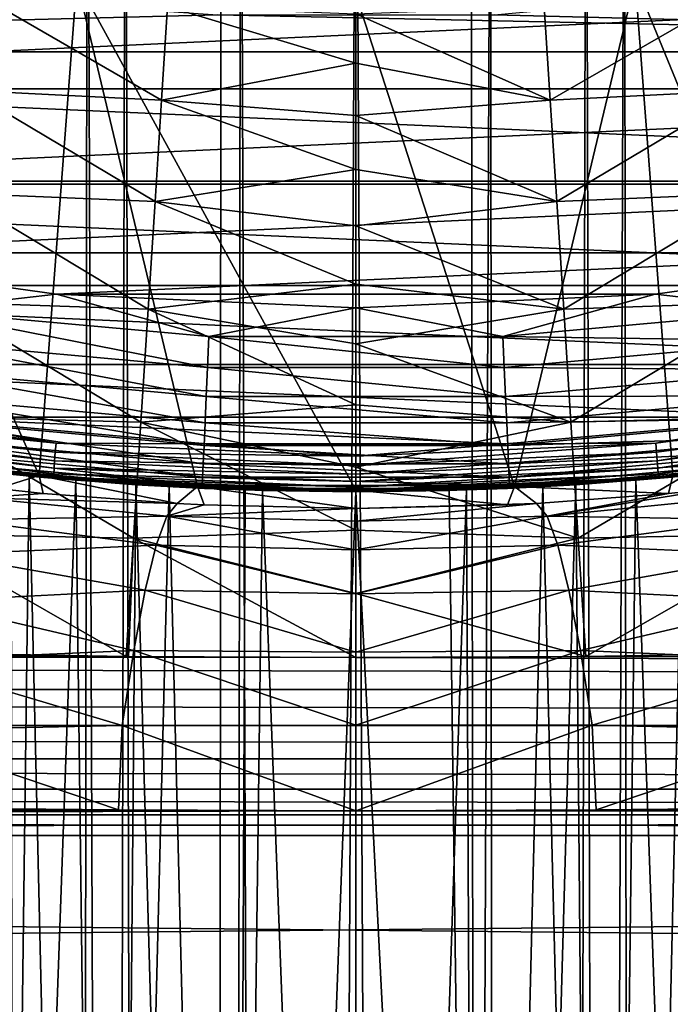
# Model space of a CAD drawing. Header units: metres. Extents: x -109 to 109, y -342 to 116.
# Tile 90 of 213: x -2.75 to 2.57, y -32.25 to -24.21. Entities that reach past the tile are written whole.
import ezdxf

# ---------------------------------------------------------------- set-up
doc = ezdxf.new("R2010")
doc.units = ezdxf.units.M
doc.layers.add('solid_505140_SW0001', color=7, linetype='CONTINUOUS')

msp = doc.modelspace()

# ---------------------------------------------------------------- linework, layer by layer
at = {"layer": 'solid_505140_SW0001'}
for points in [[(-2.536775, -283.121338, 8.154133), (-3.762222, -283.026398, 8.508507), (-3.269705, -20.743891, -61.941952)], [(-3.762222, -277.675781, 28.477322), (-2.536775, -277.580811, 28.831694), (-2.824777, -20.809149, -40.044968)], [(-2.536775, -283.121338, 8.154133), (-3.269705, -20.743891, -61.941952), (-2.193334, -20.885145, -62.190125)], [(-2.536775, -277.580811, 28.831694), (-1.88148, -20.915545, -39.802429), (-2.824777, -20.809149, -40.044968)], [(2.536775, -277.580811, 28.831694), (2.824602, -20.809172, -40.044914), (1.881356, -20.915556, -39.802402)], [(2.536775, -283.121338, 8.154133), (2.19336, -20.885143, -62.190121), (3.26973, -20.743887, -61.941944)], [(3.762222, -283.026398, 8.508507), (2.536775, -283.121338, 8.154133), (3.26973, -20.743887, -61.941944)], [(2.536775, -277.580811, 28.831694), (3.762222, -277.675781, 28.477322), (2.824602, -20.809172, -40.044914)], [(-1.277022, -283.178833, 7.939573), (-2.536775, -283.121338, 8.154133), (-2.193334, -20.885145, -62.190125)], [(-1.277022, -283.178833, 7.939573), (-2.193334, -20.885145, -62.190125), (-1.100587, -20.97114, -62.338627)], [(1.277022, -283.178833, 7.939573), (1.100602, -20.97114, -62.338623), (2.19336, -20.885143, -62.190121)], [(2.536775, -283.121338, 8.154133), (1.277022, -283.178833, 7.939573), (2.19336, -20.885143, -62.190121)], [(-2.536775, -277.580811, 28.831694), (-1.277022, -277.523315, 29.046253), (-1.88148, -20.915545, -39.802429)], [(-1.277022, -277.523315, 29.046253), (-0.940464, -20.978931, -39.659298), (-1.88148, -20.915545, -39.802429)], [(-1.277022, -283.178833, 7.939573), (-1.100587, -20.97114, -62.338627), (0, -21, -62.388039)], [(0, -283.19809, 7.86773), (0, -21, -62.388039), (1.100602, -20.97114, -62.338623)], [(1.277022, -283.178833, 7.939573), (0, -283.19809, 7.86773), (1.100602, -20.97114, -62.338623)], [(1.277022, -277.523315, 29.046253), (1.881356, -20.915556, -39.802402), (0.940412, -20.978933, -39.659294)], [(1.277022, -277.523315, 29.046253), (2.536775, -277.580811, 28.831694), (1.881356, -20.915556, -39.802402)], [(-1.277022, -277.523315, 29.046253), (0, -277.504089, 29.118097), (-0.940464, -20.978931, -39.659298)], [(0, -283.19809, 7.86773), (-1.277022, -283.178833, 7.939573), (0, -21, -62.388039)], [(0, -277.504089, 29.118097), (0, -21, -39.611961), (-0.940464, -20.978931, -39.659298)], [(1.277022, -277.523315, 29.046253), (0.940412, -20.978933, -39.659294), (0, -21, -39.611961)], [(1.277022, -277.523315, 29.046253), (0, -21, -39.611961), (0, -277.504089, 29.118097)], [(-12.975182, -24.473146, 35.722462), (-15.101875, -23.221163, 36.000019), (-1.129038, -24.173643, 35.788857)], [(-4.542011, -23.566299, 31), (-3.876137, -27.783115, 31), (-2.588223, -27.932512, 31)], [(-2.281147, -23.891312, 31), (-4.542011, -23.566299, 31), (-2.588223, -27.932512, 31)], [(4.542011, -23.566299, 31), (2.281147, -23.891312, 31), (3.876137, -27.783115, 31)], [(-11.813041, -23.786261, 84.926178), (-9.573729, -24.775126, 84.926178), (11.813048, -23.786257, 84.926178)], [(-9.573729, -24.775126, 84.926178), (9.573737, -24.775124, 84.926178), (11.813048, -23.786257, 84.926178)], [(-2.281147, -23.891312, 31), (-2.588223, -27.932512, 31), (-1.295625, -28.022268, 31)], [(-2.281147, -23.891312, 31), (-1.295625, -28.022268, 31), (0, -28.052198, 31)], [(0, -24, 31), (-2.281147, -23.891312, 31), (0, -28.052198, 31)], [(2.281147, -23.891312, 31), (0, -24, 31), (1.295625, -28.022268, 31)], [(2.281147, -23.891312, 31), (1.295625, -28.022268, 31), (2.588223, -27.932512, 31)], [(2.281147, -23.891312, 31), (2.588223, -27.932512, 31), (3.876137, -27.783115, 31)], [(-1.588038, -24.867908, -22.456211), (-3.166209, -24.789173, -22.408735), (-3.067288, -24.01469, -23.002691)], [(-1.588038, -24.867908, -22.456211), (-3.067288, -24.01469, -23.002691), (-1.538801, -24.10429, -23.050182)], [(0, -24, 31), (0, -28.052198, 31), (1.295625, -28.022268, 31)], [(12.975112, -24.473183, 35.72245), (1.129012, -24.173645, 35.788857), (3.377461, -23.96315, 35.835522)], [(1.588016, -24.86791, -22.456215), (1.53878, -24.104292, -23.050186), (3.067288, -24.01469, -23.002691)], [(1.588016, -24.86791, -22.456215), (3.067288, -24.01469, -23.002691), (3.166209, -24.789173, -22.408735)], [(-1.588038, -24.867908, -22.456211), (-1.538801, -24.10429, -23.050182), (0.000001, -24.568075, -22.709244)], [(-1.538801, -24.10429, -23.050182), (0.000001, -24.163322, -23.040169), (0.000001, -24.568075, -22.709244)], [(1.588016, -24.86791, -22.456215), (0.000001, -24.163322, -23.040169), (1.53878, -24.104292, -23.050186)], [(12.975112, -24.473183, 35.72245), (-12.975182, -24.473146, 35.722462), (-1.129038, -24.173643, 35.788857)], [(12.975112, -24.473183, 35.72245), (-1.129038, -24.173643, 35.788857), (1.129012, -24.173645, 35.788857)], [(1.588016, -24.86791, -22.456215), (0.000001, -24.568075, -22.709244), (0.000001, -24.163322, -23.040169)], [(10.750215, -25.528852, 35.488415), (-10.750289, -25.52882, 35.488422), (-12.975182, -24.473146, 35.722462)], [(12.975112, -24.473183, 35.72245), (10.750215, -25.528852, 35.488415), (-12.975182, -24.473146, 35.722462)], [(-1.588038, -24.867908, -22.456211), (0.000001, -24.568075, -22.709244), (0.000001, -24.992859, -22.404459)], [(1.588016, -24.86791, -22.456215), (0.000001, -24.992859, -22.404459), (0.000001, -24.568075, -22.709244)], [(-9.573729, -24.775126, 84.926178), (-7.252814, -25.553089, 84.926178), (9.573737, -24.775124, 84.926178)], [(-7.252814, -25.553089, 84.926178), (7.252822, -25.553087, 84.926178), (9.573737, -24.775124, 84.926178)], [(-1.641231, -25.695398, -21.955437), (-3.273318, -25.62776, -21.911051), (-3.166209, -24.789173, -22.408735)], [(-1.641231, -25.695398, -21.955437), (-3.166209, -24.789173, -22.408735), (-1.588038, -24.867908, -22.456211)], [(1.641208, -25.6954, -21.955441), (1.588016, -24.86791, -22.456215), (3.166209, -24.789173, -22.408735)], [(1.641208, -25.6954, -21.955441), (3.166209, -24.789173, -22.408735), (3.273318, -25.62776, -21.911051)], [(-1.641231, -25.695398, -21.955437), (-1.588038, -24.867908, -22.456211), (0.000001, -25.435989, -22.127022)], [(-1.588038, -24.867908, -22.456211), (0.000001, -24.992859, -22.404459), (0.000001, -25.435989, -22.127022)], [(1.641208, -25.6954, -21.955441), (0.000001, -24.992859, -22.404459), (1.588016, -24.86791, -22.456215)], [(1.641208, -25.6954, -21.955441), (0.000001, -25.435989, -22.127022), (0.000001, -24.992859, -22.404459)], [(-1.641231, -25.695398, -21.955437), (0.000001, -25.435989, -22.127022), (0.000001, -25.895706, -21.878035)], [(1.641208, -25.6954, -21.955441), (0.000001, -25.895706, -21.878035), (0.000001, -25.435989, -22.127022)], [(8.444818, -26.381325, 35.299427), (-8.444896, -26.381302, 35.299431), (-10.750289, -25.52882, 35.488422)], [(10.750215, -25.528852, 35.488415), (8.444818, -26.381325, 35.299427), (-10.750289, -25.52882, 35.488422)], [(-7.252814, -25.553089, 84.926178), (-4.869692, -26.113649, 84.926178), (7.252822, -25.553087, 84.926178)], [(-4.869692, -26.113649, 84.926178), (4.8697, -26.113647, 84.926178), (7.252822, -25.553087, 84.926178)], [(-1.697654, -26.575489, -21.554684), (-3.387118, -26.518738, -21.51659), (-3.273318, -25.62776, -21.911051)], [(-1.697654, -26.575489, -21.554684), (-3.273318, -25.62776, -21.911051), (-1.641231, -25.695398, -21.955437)], [(1.697631, -26.575489, -21.554686), (1.641208, -25.6954, -21.955441), (3.273318, -25.62776, -21.911051)], [(1.697631, -26.575489, -21.554686), (3.273318, -25.62776, -21.911051), (3.387118, -26.518738, -21.51659)], [(-1.697654, -26.575489, -21.554684), (-1.641231, -25.695398, -21.955437), (0.000001, -26.37019, -21.658484)], [(-1.641231, -25.695398, -21.955437), (0.000001, -25.895706, -21.878035), (0.000001, -26.37019, -21.658484)], [(1.697631, -26.575489, -21.554686), (0.000001, -25.895706, -21.878035), (1.641208, -25.6954, -21.955441)], [(1.697631, -26.575489, -21.554686), (0.000001, -26.37019, -21.658484), (0.000001, -25.895706, -21.878035)], [(-4.869692, -26.113649, 84.926178), (-2.445441, -26.451855, 84.926178), (4.8697, -26.113647, 84.926178)], [(-3.592146, -26.583216, 84.903389), (-2.445441, -26.451855, 84.926178), (-4.869692, -26.113649, 84.926178)], [(-2.445441, -26.451855, 84.926178), (2.44545, -26.451855, 84.926178), (4.8697, -26.113647, 84.926178)], [(3.592146, -26.583216, 84.903389), (4.8697, -26.113647, 84.926178), (2.44545, -26.451855, 84.926178)], [(6.077077, -27.02516, 35.156693), (-6.077155, -27.025143, 35.156696), (-8.444896, -26.381302, 35.299431)], [(8.444818, -26.381325, 35.299427), (6.077077, -27.02516, 35.156693), (-8.444896, -26.381302, 35.299431)], [(-1.697654, -26.575489, -21.554684), (0.000001, -26.37019, -21.658484), (0.000001, -26.857552, -21.46924)], [(1.697631, -26.575489, -21.554686), (0.000001, -26.857552, -21.46924), (0.000001, -26.37019, -21.658484)], [(-3.592146, -26.583216, 84.903389), (-1.200604, -26.798458, 84.903389), (-2.445441, -26.451855, 84.926178)], [(-1.756541, -27.496189, -21.259407), (-3.50602, -27.449657, -21.230862), (-3.387118, -26.518738, -21.51659)], [(-1.756541, -27.496189, -21.259407), (-3.387118, -26.518738, -21.51659), (-1.697654, -26.575489, -21.554684)], [(-2.445441, -26.451855, 84.926178), (0.000004, -26.56492, 84.926178), (2.44545, -26.451855, 84.926178)], [(-1.200604, -26.798458, 84.903389), (0.000004, -26.56492, 84.926178), (-2.445441, -26.451855, 84.926178)], [(1.200604, -26.798458, 84.903389), (2.44545, -26.451855, 84.926178), (0.000004, -26.56492, 84.926178)], [(1.200604, -26.798458, 84.903389), (3.592146, -26.583216, 84.903389), (2.44545, -26.451855, 84.926178)], [(1.756516, -27.496189, -21.259411), (1.697631, -26.575489, -21.554686), (3.387118, -26.518738, -21.51659)], [(1.756516, -27.496189, -21.259411), (3.387118, -26.518738, -21.51659), (3.50602, -27.449657, -21.230862)], [(-3.62608, -26.833731, 84.835632), (-1.211946, -27.051008, 84.835632), (-3.592146, -26.583216, 84.903389)], [(-1.211946, -27.051008, 84.835632), (-1.200604, -26.798458, 84.903389), (-3.592146, -26.583216, 84.903389)], [(-1.756541, -27.496189, -21.259407), (-1.697654, -26.575489, -21.554684), (0.000001, -27.355862, -21.311058)], [(-1.697654, -26.575489, -21.554684), (0.000001, -26.857552, -21.46924), (0.000001, -27.355862, -21.311058)], [(-1.200604, -26.798458, 84.903389), (1.200604, -26.798458, 84.903389), (0.000004, -26.56492, 84.926178)], [(1.756516, -27.496189, -21.259411), (0.000001, -26.857552, -21.46924), (1.697631, -26.575489, -21.554686)], [(3.62608, -26.833731, 84.835632), (3.592146, -26.583216, 84.903389), (1.200604, -26.798458, 84.903389)], [(-3.657917, -27.068762, 84.72496), (-1.222587, -27.287947, 84.72496), (-3.62608, -26.833731, 84.835632)], [(-1.222587, -27.287947, 84.72496), (-1.211946, -27.051008, 84.835632), (-3.62608, -26.833731, 84.835632)], [(-1.211946, -27.051008, 84.835632), (1.211946, -27.051008, 84.835632), (-1.200604, -26.798458, 84.903389)], [(1.211946, -27.051008, 84.835632), (1.200604, -26.798458, 84.903389), (-1.200604, -26.798458, 84.903389)], [(1.211946, -27.051008, 84.835632), (3.62608, -26.833731, 84.835632), (1.200604, -26.798458, 84.903389)], [(3.657917, -27.068762, 84.72496), (3.62608, -26.833731, 84.835632), (1.211946, -27.051008, 84.835632)], [(1.756516, -27.496189, -21.259411), (0.000001, -27.355862, -21.311058), (0.000001, -26.857552, -21.46924)], [(3.66414, -27.456575, 35.06105), (-3.664219, -27.456564, 35.06105), (-6.077155, -27.025143, 35.156696)], [(6.077077, -27.02516, 35.156693), (3.66414, -27.456575, 35.06105), (-6.077155, -27.025143, 35.156696)], [(-3.686687, -27.281153, 84.574745), (-1.232203, -27.50206, 84.574745), (-3.657917, -27.068762, 84.72496)], [(-1.232203, -27.50206, 84.574745), (-1.222587, -27.287947, 84.72496), (-3.657917, -27.068762, 84.72496)], [(-1.222587, -27.287947, 84.72496), (1.222587, -27.287947, 84.72496), (-1.211946, -27.051008, 84.835632)], [(1.222587, -27.287947, 84.72496), (1.211946, -27.051008, 84.835632), (-1.211946, -27.051008, 84.835632)], [(1.222587, -27.287947, 84.72496), (3.657917, -27.068762, 84.72496), (1.211946, -27.051008, 84.835632)], [(3.686687, -27.281153, 84.574745), (3.657917, -27.068762, 84.72496), (1.222587, -27.287947, 84.72496)], [(-3.711515, -27.464436, 84.389557), (-1.240501, -27.686831, 84.389557), (-3.686687, -27.281153, 84.574745)], [(-1.240501, -27.686831, 84.389557), (-1.232203, -27.50206, 84.574745), (-3.686687, -27.281153, 84.574745)], [(-1.232203, -27.50206, 84.574745), (1.232203, -27.50206, 84.574745), (-1.222587, -27.287947, 84.72496)], [(1.232203, -27.50206, 84.574745), (1.222587, -27.287947, 84.72496), (-1.222587, -27.287947, 84.72496)], [(1.232203, -27.50206, 84.574745), (3.686687, -27.281153, 84.574745), (1.222587, -27.287947, 84.72496)], [(3.711515, -27.464436, 84.389557), (3.686687, -27.281153, 84.574745), (1.232203, -27.50206, 84.574745)], [(-4.879958, -27.343746, 35.095943), (-2.449981, -27.667511, 35.02417), (-4.892727, -27.418127, 35.108696)], [(-4.879958, -27.343746, 35.095943), (-3.664219, -27.456564, 35.06105), (-2.449981, -27.667511, 35.02417)], [(-1.756541, -27.496189, -21.259407), (0.000001, -27.355862, -21.311058), (0, -27.863142, -21.184561)], [(1.756516, -27.496189, -21.259411), (0, -27.863142, -21.184561), (0.000001, -27.355862, -21.311058)], [(2.450007, -27.667509, 35.02417), (3.66414, -27.456575, 35.06105), (4.879983, -27.343742, 35.095947)], [(2.450007, -27.667509, 35.02417), (4.879983, -27.343742, 35.095947), (2.456422, -27.742737, 35.036732)], [(4.879983, -27.343742, 35.095947), (4.892753, -27.418123, 35.108696), (2.456422, -27.742737, 35.036732)], [(-4.892727, -27.418127, 35.108696), (-2.456395, -27.742739, 35.036732), (-4.903782, -27.48704, 35.140114)], [(-2.449981, -27.667511, 35.02417), (-2.456395, -27.742739, 35.036732), (-4.892727, -27.418127, 35.108696)], [(-3.731643, -27.613029, 84.175049), (-1.247229, -27.836632, 84.175049), (-3.711515, -27.464436, 84.389557)], [(-1.247229, -27.836632, 84.175049), (-1.240501, -27.686831, 84.389557), (-3.711515, -27.464436, 84.389557)], [(1.224229, -27.672928, 35.013084), (-1.224311, -27.672924, 35.013088), (-3.664219, -27.456564, 35.06105)], [(-2.449981, -27.667511, 35.02417), (-3.664219, -27.456564, 35.06105), (-1.224311, -27.672924, 35.013088)], [(3.66414, -27.456575, 35.06105), (1.224229, -27.672928, 35.013084), (-3.664219, -27.456564, 35.06105)], [(-1.817088, -28.44496, -21.073633), (-3.628363, -28.407516, -21.057859), (-3.50602, -27.449657, -21.230862)], [(-1.817088, -28.44496, -21.073633), (-3.50602, -27.449657, -21.230862), (-1.756541, -27.496189, -21.259407)], [(2.450007, -27.667509, 35.02417), (1.224229, -27.672928, 35.013084), (3.66414, -27.456575, 35.06105)], [(1.240501, -27.686831, 84.389557), (3.711515, -27.464436, 84.389557), (1.232203, -27.50206, 84.574745)], [(3.731643, -27.613029, 84.175049), (3.711515, -27.464436, 84.389557), (1.240501, -27.686831, 84.389557)], [(1.817062, -28.44496, -21.073635), (1.756516, -27.496189, -21.259411), (3.50602, -27.449657, -21.230862)], [(1.817062, -28.44496, -21.073635), (3.50602, -27.449657, -21.230862), (3.628363, -28.407516, -21.057859)], [(2.456422, -27.742737, 35.036732), (4.892753, -27.418123, 35.108696), (2.461975, -27.812382, 35.067986)], [(4.892753, -27.418123, 35.108696), (4.903808, -27.487036, 35.140114), (2.461975, -27.812382, 35.067986)], [(-4.912403, -27.546, 35.188152), (-2.466279, -27.871914, 35.115898), (-4.918029, -27.591166, 35.249687)], [(-4.903782, -27.48704, 35.140114), (-2.461949, -27.812384, 35.067986), (-4.912403, -27.546, 35.188152)], [(-2.461949, -27.812384, 35.067986), (-2.466279, -27.871914, 35.115898), (-4.912403, -27.546, 35.188152)], [(-2.456395, -27.742739, 35.036732), (-2.461949, -27.812384, 35.067986), (-4.903782, -27.48704, 35.140114)], [(-1.817088, -28.44496, -21.073633), (-1.756541, -27.496189, -21.259407), (0, -28.377382, -21.090252)], [(-1.756541, -27.496189, -21.259407), (0, -27.863142, -21.184561), (0, -28.377382, -21.090252)], [(-1.240501, -27.686831, 84.389557), (1.240501, -27.686831, 84.389557), (-1.232203, -27.50206, 84.574745)], [(1.240501, -27.686831, 84.389557), (1.232203, -27.50206, 84.574745), (-1.232203, -27.50206, 84.574745)], [(1.817062, -28.44496, -21.073635), (0, -27.863142, -21.184561), (1.756516, -27.496189, -21.259411)], [(2.461975, -27.812382, 35.067986), (4.903808, -27.487036, 35.140114), (2.466306, -27.871912, 35.115898)], [(4.903808, -27.487036, 35.140114), (4.912429, -27.545994, 35.188152), (2.466306, -27.871912, 35.115898)], [(2.466306, -27.871912, 35.115898), (4.912429, -27.545994, 35.188152), (2.469132, -27.917452, 35.177349)], [(4.912429, -27.545994, 35.188152), (4.918055, -27.59116, 35.249687), (2.469132, -27.917452, 35.177349)], [(-3.048351, -27.8985, 82.103447), (-2.583514, -27.945488, 83.426178), (-5.144988, -27.588179, 83.426178)], [(-3.755515, -27.789257, 83.684845), (-5.144988, -27.588179, 83.426178), (-2.583514, -27.945488, 83.426178)], [(-4.918029, -27.591166, 35.249687), (-2.469105, -27.917454, 35.177349), (-4.920293, -27.6196, 35.320713)], [(-4.920293, -27.6196, 35.320713), (-2.470243, -27.946037, 35.248341), (-3.704624, -27.818773, 35.353962)], [(-2.469105, -27.917454, 35.177349), (-2.470243, -27.946037, 35.248341), (-4.920293, -27.6196, 35.320713)], [(-2.466279, -27.871914, 35.115898), (-2.469105, -27.917454, 35.177349), (-4.918029, -27.591166, 35.249687)], [(-3.746461, -27.722414, 83.937737), (-1.252181, -27.946903, 83.937737), (-3.731643, -27.613029, 84.175049)], [(-1.252181, -27.946903, 83.937737), (-1.247229, -27.836632, 84.175049), (-3.731643, -27.613029, 84.175049)], [(1.247229, -27.836632, 84.175049), (3.731643, -27.613029, 84.175049), (1.240501, -27.686831, 84.389557)], [(3.746461, -27.722414, 83.937737), (3.731643, -27.613029, 84.175049), (1.247229, -27.836632, 84.175049)], [(2.469132, -27.917452, 35.177349), (4.918055, -27.59116, 35.249687), (2.470269, -27.946035, 35.248344)], [(4.918055, -27.59116, 35.249687), (4.92032, -27.619595, 35.320713), (2.470269, -27.946035, 35.248344)], [(2.470269, -27.946035, 35.248344), (4.92032, -27.619595, 35.320713), (3.704238, -27.818825, 35.353951)], [(-3.755515, -27.789257, 83.684845), (-1.255207, -28.01429, 83.684845), (-3.746461, -27.722414, 83.937737)], [(-1.255207, -28.01429, 83.684845), (-1.252181, -27.946903, 83.937737), (-3.746461, -27.722414, 83.937737)], [(-2.449981, -27.667511, 35.02417), (0.000013, -27.775768, 35.000168), (-2.456395, -27.742739, 35.036732)], [(-2.449981, -27.667511, 35.02417), (-1.224311, -27.672924, 35.013088), (0.000013, -27.775768, 35.000168)], [(-1.247229, -27.836632, 84.175049), (1.247229, -27.836632, 84.175049), (-1.240501, -27.686831, 84.389557)], [(1.247229, -27.836632, 84.175049), (1.240501, -27.686831, 84.389557), (-1.240501, -27.686831, 84.389557)], [(0.000013, -27.775768, 35.000168), (-1.224311, -27.672924, 35.013088), (1.224229, -27.672928, 35.013084)], [(0.000013, -27.775768, 35.000168), (1.224229, -27.672928, 35.013084), (2.450007, -27.667509, 35.02417)], [(2.450007, -27.667509, 35.02417), (2.456422, -27.742737, 35.036732), (0.000013, -27.851278, 35.012669)], [(0.000013, -27.775768, 35.000168), (2.450007, -27.667509, 35.02417), (0.000013, -27.851278, 35.012669)], [(1.252181, -27.946903, 83.937737), (3.746461, -27.722414, 83.937737), (1.247229, -27.836632, 84.175049)], [(3.755515, -27.789257, 83.684845), (3.746461, -27.722414, 83.937737), (1.252181, -27.946903, 83.937737)], [(-2.928191, -28.039749, 26.990019), (-2.588223, -27.932512, 31), (-3.876137, -27.783115, 31)], [(-3.755515, -27.789257, 83.684845), (-2.583514, -27.945488, 83.426178), (-1.255207, -28.01429, 83.684845)], [(-2.456395, -27.742739, 35.036732), (0.000013, -27.851278, 35.012669), (-2.461949, -27.812384, 35.067986)], [(0.000013, -27.775768, 35.000168), (0.000013, -27.851278, 35.012669), (-2.456395, -27.742739, 35.036732)], [(2.456422, -27.742737, 35.036732), (2.461975, -27.812382, 35.067986), (0.000013, -27.921169, 35.043869)], [(0.000013, -27.851278, 35.012669), (2.456422, -27.742737, 35.036732), (0.000013, -27.921169, 35.043869)], [(1.255207, -28.01429, 83.684845), (3.755515, -27.789257, 83.684845), (1.252181, -27.946903, 83.937737)], [(1.255207, -28.01429, 83.684845), (2.583514, -27.945488, 83.426178), (3.755515, -27.789257, 83.684845)], [(-3.508543, -27.844244, 64.780807), (-3.704624, -27.818773, 35.353962), (-1.238057, -28.037548, 35.305981)], [(-2.470243, -27.946037, 35.248341), (-1.238057, -28.037548, 35.305981), (-3.704624, -27.818773, 35.353962)], [(-2.669672, -27.93737, 64.462601), (-3.508543, -27.844244, 64.780807), (-1.238057, -28.037548, 35.305981)], [(-3.017005, -54.987293, 77.212234), (-3.508543, -27.844244, 64.780807), (-2.669672, -27.93737, 64.462601)], [(-2.466279, -27.871914, 35.115898), (0.000013, -27.980892, 35.09174), (-2.469105, -27.917454, 35.177349)], [(-2.461949, -27.812384, 35.067986), (0.000013, -27.921169, 35.043869), (-2.466279, -27.871914, 35.115898)], [(0.000013, -27.921169, 35.043869), (0.000013, -27.980892, 35.09174), (-2.466279, -27.871914, 35.115898)], [(0.000013, -27.851278, 35.012669), (0.000013, -27.921169, 35.043869), (-2.461949, -27.812384, 35.067986)], [(-1.252181, -27.946903, 83.937737), (1.252181, -27.946903, 83.937737), (-1.247229, -27.836632, 84.175049)], [(1.252181, -27.946903, 83.937737), (1.247229, -27.836632, 84.175049), (-1.247229, -27.836632, 84.175049)], [(1.817062, -28.44496, -21.073635), (0, -28.377382, -21.090252), (0, -27.863142, -21.184561)], [(2.461975, -27.812382, 35.067986), (2.466306, -27.871912, 35.115898), (0.000013, -27.980892, 35.09174)], [(0.000013, -27.921169, 35.043869), (2.461975, -27.812382, 35.067986), (0.000013, -27.980892, 35.09174)], [(2.466306, -27.871912, 35.115898), (2.469132, -27.917452, 35.177349), (0.000013, -28.026556, 35.153164)], [(0.000013, -27.980892, 35.09174), (2.466306, -27.871912, 35.115898), (0.000013, -28.026556, 35.153164)], [(1.797774, -28.007158, 64.232697), (1.237642, -28.037565, 35.305973), (3.704238, -27.818825, 35.353951)], [(2.470269, -27.946035, 35.248344), (3.704238, -27.818825, 35.353951), (1.237642, -28.037565, 35.305973)], [(2.669679, -27.93737, 64.462601), (1.797774, -28.007158, 64.232697), (3.704238, -27.818825, 35.353951)], [(-3.048351, -27.8985, 82.103447), (-2.287906, -27.971302, 82.415154), (-2.583514, -27.945488, 83.426178)], [(-3.017005, -48.270576, 91.61628), (-2.287906, -27.971302, 82.415154), (-3.048351, -27.8985, 82.103447)], [(-2.036166, -55.1166, 76.934937), (-3.017005, -54.987293, 77.212234), (-2.669672, -27.93737, 64.462601)], [(-2.928191, -28.039749, 26.990019), (-2.55501, -28.078232, 26.932467), (-2.588223, -27.932512, 31)], [(-1.797751, -28.00716, 64.232689), (-2.669672, -27.93737, 64.462601), (-1.238057, -28.037548, 35.305981)], [(-2.036166, -55.1166, 76.934937), (-2.669672, -27.93737, 64.462601), (-1.797751, -28.00716, 64.232689)], [(-1.459586, -28.160852, 26.806078), (-1.295625, -28.022268, 31), (-2.588223, -27.932512, 31)], [(-2.55501, -28.078232, 26.932467), (-1.459586, -28.160852, 26.806078), (-2.588223, -27.932512, 31)], [(0, -28.064932, 82.804893), (0, -28.064932, 83.426178), (-2.583514, -27.945488, 83.426178)], [(-1.255207, -28.01429, 83.684845), (-2.583514, -27.945488, 83.426178), (0, -28.064932, 83.426178)], [(-0.762619, -28.054544, 82.762207), (0, -28.064932, 82.804893), (-2.583514, -27.945488, 83.426178)], [(-1.525876, -28.023325, 82.633171), (-0.762619, -28.054544, 82.762207), (-2.583514, -27.945488, 83.426178)], [(-2.287906, -27.971302, 82.415154), (-1.525876, -28.023325, 82.633171), (-2.583514, -27.945488, 83.426178)], [(-2.469105, -27.917454, 35.177349), (0.000013, -28.026556, 35.153164), (-2.470243, -27.946037, 35.248341)], [(-2.470243, -27.946037, 35.248341), (0.000013, -28.055191, 35.224144), (-1.238057, -28.037548, 35.305981)], [(0.000013, -28.026556, 35.153164), (0.000013, -28.055191, 35.224144), (-2.470243, -27.946037, 35.248341)], [(0.000013, -27.980892, 35.09174), (0.000013, -28.026556, 35.153164), (-2.469105, -27.917454, 35.177349)], [(-1.255207, -28.01429, 83.684845), (1.255207, -28.01429, 83.684845), (-1.252181, -27.946903, 83.937737)], [(1.255207, -28.01429, 83.684845), (1.252181, -27.946903, 83.937737), (-1.252181, -27.946903, 83.937737)], [(2.287909, -27.971302, 82.415154), (2.583514, -27.945488, 83.426178), (0, -28.064932, 83.426178)], [(1.255207, -28.01429, 83.684845), (0, -28.064932, 83.426178), (2.583514, -27.945488, 83.426178)], [(2.469132, -27.917452, 35.177349), (2.470269, -27.946035, 35.248344), (0.000013, -28.055191, 35.224144)], [(0.000013, -28.026556, 35.153164), (2.469132, -27.917452, 35.177349), (0.000013, -28.055191, 35.224144)], [(0.000013, -28.055191, 35.224144), (2.470269, -27.946035, 35.248344), (1.237642, -28.037565, 35.305973)], [(2.553911, -28.078339, 26.932268), (2.588223, -27.932512, 31), (1.295625, -28.022268, 31)], [(2.036166, -55.1166, 76.934937), (1.797774, -28.007158, 64.232697), (2.669679, -27.93737, 64.462601)], [(3.017005, -54.987293, 77.212234), (2.036166, -55.1166, 76.934937), (2.669679, -27.93737, 64.462601)], [(2.287909, -27.971302, 82.415154), (3.048318, -27.898504, 82.103462), (2.583514, -27.945488, 83.426178)], [(3.017005, -48.270576, 91.61628), (3.048318, -27.898504, 82.103462), (2.287909, -27.971302, 82.415154)], [(2.553911, -28.078339, 26.932268), (2.943865, -28.038019, 26.992554), (2.588223, -27.932512, 31)], [(-3.078216, -28.113712, 25.957779), (-2.55501, -28.078232, 26.932467), (-2.928191, -28.039749, 26.990019)], [(-3.017005, -48.270576, 91.61628), (-2.036166, -48.14127, 91.893578), (-2.287906, -27.971302, 82.415154)], [(-2.036166, -48.14127, 91.893578), (-1.525876, -28.023325, 82.633171), (-2.287906, -27.971302, 82.415154)], [(-1.025575, -55.194946, 76.766922), (-2.036166, -55.1166, 76.934937), (-1.797751, -28.00716, 64.232689)], [(-2.036166, -48.14127, 91.893578), (-1.025575, -48.062923, 92.061592), (-1.525876, -28.023325, 82.633171)], [(-0.904186, -28.050329, 64.093887), (-1.797751, -28.00716, 64.232689), (-1.238057, -28.037548, 35.305981)], [(-1.025575, -55.194946, 76.766922), (-1.797751, -28.00716, 64.232689), (-0.904186, -28.050329, 64.093887)], [(-1.025575, -48.062923, 92.061592), (-0.762619, -28.054544, 82.762207), (-1.525876, -28.023325, 82.633171)], [(-1.459586, -28.160852, 26.806078), (-1.239804, -28.171986, 26.788902), (-1.295625, -28.022268, 31)], [(0, -28.200836, 26.743584), (0, -28.052198, 31), (-1.295625, -28.022268, 31)], [(-1.239804, -28.171986, 26.788902), (0, -28.200836, 26.743584), (-1.295625, -28.022268, 31)], [(-1.255207, -28.01429, 83.684845), (0, -28.064932, 83.426178), (1.255207, -28.01429, 83.684845)], [(-0.904186, -28.050329, 64.093887), (-1.238057, -28.037548, 35.305981), (1.237642, -28.037565, 35.305973)], [(0.000013, -28.055191, 35.224144), (1.237642, -28.037565, 35.305973), (-1.238057, -28.037548, 35.305981)], [(-0.904186, -28.050329, 64.093887), (1.237642, -28.037565, 35.305973), (0, -28.064932, 64.04747)], [(1.525876, -28.023325, 82.633171), (2.287909, -27.971302, 82.415154), (0, -28.064932, 83.426178)], [(1.239745, -28.171988, 26.788918), (1.295625, -28.022268, 31), (0, -28.052198, 31)], [(0.762662, -28.054543, 82.762199), (1.525876, -28.023325, 82.633171), (0, -28.064932, 83.426178)], [(0.904224, -28.050327, 64.093887), (0, -28.064932, 64.04747), (1.237642, -28.037565, 35.305973)], [(1.025575, -48.062923, 92.061592), (1.525876, -28.023325, 82.633171), (0.762662, -28.054543, 82.762199)], [(1.797774, -28.007158, 64.232697), (0.904224, -28.050327, 64.093887), (1.237642, -28.037565, 35.305973)], [(1.025575, -55.194946, 76.766922), (0.904224, -28.050327, 64.093887), (1.797774, -28.007158, 64.232697)], [(2.036166, -55.1166, 76.934937), (1.025575, -55.194946, 76.766922), (1.797774, -28.007158, 64.232697)], [(1.025575, -48.062923, 92.061592), (2.036166, -48.14127, 91.893578), (1.525876, -28.023325, 82.633171)], [(1.239745, -28.171988, 26.788918), (1.475438, -28.159981, 26.807425), (1.295625, -28.022268, 31)], [(1.475438, -28.159981, 26.807425), (2.553911, -28.078339, 26.932268), (1.295625, -28.022268, 31)], [(2.036166, -48.14127, 91.893578), (2.287909, -27.971302, 82.415154), (1.525876, -28.023325, 82.633171)], [(1.56326, -28.263714, 25.637732), (2.943865, -28.038019, 26.992554), (2.553911, -28.078339, 26.932268)], [(3.095133, -28.111856, 25.959831), (2.943865, -28.038019, 26.992554), (1.56326, -28.263714, 25.637732)], [(2.036166, -48.14127, 91.893578), (3.017005, -48.270576, 91.61628), (2.287909, -27.971302, 82.415154)], [(-1.546129, -28.264673, 25.636486), (-3.078216, -28.113712, 25.957779), (-3.22109, -28.294449, 24.937004)], [(-3.078216, -28.113712, 25.957779), (-1.459586, -28.160852, 26.806078), (-2.55501, -28.078232, 26.932467)], [(-1.546129, -28.264673, 25.636486), (-1.459586, -28.160852, 26.806078), (-3.078216, -28.113712, 25.957779)], [(-1.025575, -55.194946, 76.766922), (-0.904186, -28.050329, 64.093887), (0, -28.064932, 64.04747)], [(-1.025575, -48.062923, 92.061592), (0, -48.036678, 92.117874), (-0.762619, -28.054544, 82.762207)], [(-1.025575, -55.194946, 76.766922), (0, -28.064932, 64.04747), (0, -55.221191, 76.71064)], [(0, -48.036678, 92.117874), (0, -28.064932, 82.804893), (-0.762619, -28.054544, 82.762207)], [(0, -55.221191, 76.71064), (0, -28.064932, 64.04747), (0.904224, -28.050327, 64.093887)], [(1.025575, -55.194946, 76.766922), (0, -55.221191, 76.71064), (0.904224, -28.050327, 64.093887)], [(1.239745, -28.171988, 26.788918), (0, -28.052198, 31), (0, -28.200836, 26.743584)], [(0, -28.064932, 82.804893), (0.762662, -28.054543, 82.762199), (0, -28.064932, 83.426178)], [(1.025575, -48.062923, 92.061592), (0.762662, -28.054543, 82.762199), (0, -28.064932, 82.804893)], [(0, -48.036678, 92.117874), (1.025575, -48.062923, 92.061592), (0, -28.064932, 82.804893)], [(1.56326, -28.263714, 25.637732), (2.553911, -28.078339, 26.932268), (1.475438, -28.159981, 26.807425)], [(3.238808, -28.292654, 24.938507), (3.095133, -28.111856, 25.959831), (1.56326, -28.263714, 25.637732)], [(-1.546129, -28.264673, 25.636486), (-1.239804, -28.171986, 26.788902), (-1.459586, -28.160852, 26.806078)], [(-1.546129, -28.264673, 25.636486), (0, -28.200836, 26.743584), (-1.239804, -28.171986, 26.788902)], [(-0.000002, -28.305761, 25.593634), (0, -28.200836, 26.743584), (-1.546129, -28.264673, 25.636486)], [(-0.000002, -28.305761, 25.593634), (1.475438, -28.159981, 26.807425), (0, -28.200836, 26.743584)], [(1.56326, -28.263714, 25.637732), (1.475438, -28.159981, 26.807425), (-0.000002, -28.305761, 25.593634)], [(1.239745, -28.171988, 26.788918), (0, -28.200836, 26.743584), (1.475438, -28.159981, 26.807425)], [(-1.630965, -28.501907, 24.486273), (-1.546129, -28.264673, 25.636486), (-3.22109, -28.294449, 24.937004)], [(-0.000003, -28.53875, 24.462656), (-1.546129, -28.264673, 25.636486), (-1.630965, -28.501907, 24.486273)], [(-0.000003, -28.53875, 24.462656), (-0.000002, -28.305761, 25.593634), (-1.546129, -28.264673, 25.636486)], [(1.56326, -28.263714, 25.637732), (-0.000002, -28.305761, 25.593634), (-0.000003, -28.53875, 24.462656)], [(1.649025, -28.500946, 24.487345), (1.56326, -28.263714, 25.637732), (-0.000003, -28.53875, 24.462656)], [(3.238808, -28.292654, 24.938507), (1.56326, -28.263714, 25.637732), (1.649025, -28.500946, 24.487345)], [(-1.630965, -28.501907, 24.486273), (-3.22109, -28.294449, 24.937004), (-3.372214, -28.578209, 23.941162)], [(3.390789, -28.576597, 23.942158), (3.238808, -28.292654, 24.938507), (1.649025, -28.500946, 24.487345)], [(-3.628363, -28.407516, -21.057859), (-1.878209, -29.408401, -20.999727), (-3.752314, -29.377958, -21)], [(-1.817088, -28.44496, -21.073633), (-1.878209, -29.408401, -20.999727), (-3.628363, -28.407516, -21.057859)], [(-1.817088, -28.44496, -21.073633), (-1.859435, -29.408602, -20.999723), (-1.878209, -29.408401, -20.999727)], [(-1.817088, -28.44496, -21.073633), (0, -29.418549, -20.999516), (-1.859435, -29.408602, -20.999723)], [(-1.817088, -28.44496, -21.073633), (0, -28.377382, -21.090252), (0, -28.896538, -21.028507)], [(-1.817088, -28.44496, -21.073633), (0, -28.896538, -21.028507), (0, -29.418549, -20.999516)], [(1.817062, -28.44496, -21.073635), (0, -28.896538, -21.028507), (0, -28.377382, -21.090252)], [(1.817062, -28.44496, -21.073635), (1.878185, -29.408401, -20.999727), (0, -28.896538, -21.028507)], [(1.817062, -28.44496, -21.073635), (3.628363, -28.407516, -21.057859), (1.878185, -29.408401, -20.999727)], [(3.628363, -28.407516, -21.057859), (3.752314, -29.377958, -21), (1.878185, -29.408401, -20.999727)], [(-1.720663, -28.869026, 23.371082), (-1.630965, -28.501907, 24.486273), (-3.372214, -28.578209, 23.941162)], [(-0.000004, -28.896872, 23.364864), (-1.630965, -28.501907, 24.486273), (-1.720663, -28.869026, 23.371082)], [(-0.000004, -28.896872, 23.364864), (-0.000003, -28.53875, 24.462656), (-1.630965, -28.501907, 24.486273)], [(1.649025, -28.500946, 24.487345), (-0.000003, -28.53875, 24.462656), (-0.000004, -28.896872, 23.364864)], [(1.739707, -28.868114, 23.372), (1.649025, -28.500946, 24.487345), (-0.000004, -28.896872, 23.364864)], [(3.390789, -28.576597, 23.942158), (1.649025, -28.500946, 24.487345), (1.739707, -28.868114, 23.372)], [(-1.720663, -28.869026, 23.371082), (-3.372214, -28.578209, 23.941162), (-3.53003, -28.962065, 22.980532)], [(3.549506, -28.960751, 22.981081), (3.390789, -28.576597, 23.942158), (1.739707, -28.868114, 23.372)], [(-1.814048, -29.361231, 22.305489), (-1.720663, -28.869026, 23.371082), (-3.53003, -28.962065, 22.980532)], [(-0.000004, -29.375622, 22.314056), (-1.720663, -28.869026, 23.371082), (-1.814048, -29.361231, 22.305489)], [(-0.000004, -29.375622, 22.314056), (-0.000004, -28.896872, 23.364864), (-1.720663, -28.869026, 23.371082)], [(1.739707, -28.868114, 23.372), (-0.000004, -28.896872, 23.364864), (-0.000004, -29.375622, 22.314056)], [(1.83412, -29.360416, 22.30628), (1.739707, -28.868114, 23.372), (-0.000004, -29.375622, 22.314056)], [(0, -28.896538, -21.028507), (1.878185, -29.408401, -20.999727), (0, -29.418549, -20.999516)], [(3.549506, -28.960751, 22.981081), (1.739707, -28.868114, 23.372), (1.83412, -29.360416, 22.30628)], [(-1.814048, -29.361231, 22.305489), (-3.53003, -28.962065, 22.980532), (-3.692906, -29.442053, 22.065029)], [(3.713318, -29.441145, 22.065208), (3.549506, -28.960751, 22.981081), (1.83412, -29.360416, 22.30628)], [(-1.878209, -29.408401, -20.999727), (-76.5, -29.377958, -21), (-3.752314, -29.377958, -21)], [(76.5, -29.679909, -20.972969), (-76.5, -29.679909, -20.972969), (-76.5, -29.377958, -21)], [(-1.859435, -29.408602, -20.999723), (0, -29.418549, -20.999516), (-76.5, -29.377958, -21)], [(76.5, -29.679909, -20.972969), (-76.5, -29.377958, -21), (0, -29.418549, -20.999516)], [(-1.878209, -29.408401, -20.999727), (-1.859435, -29.408602, -20.999723), (-76.5, -29.377958, -21)], [(-1.909901, -29.972092, 21.303421), (-1.814048, -29.361231, 22.305489), (-3.692906, -29.442053, 22.065029)], [(-0.000002, -29.968988, 21.323437), (-1.814048, -29.361231, 22.305489), (-1.909901, -29.972092, 21.303421)], [(-0.000002, -29.968988, 21.323437), (-0.000004, -29.375622, 22.314056), (-1.814048, -29.361231, 22.305489)], [(1.83412, -29.360416, 22.30628), (-0.000004, -29.375622, 22.314056), (-0.000002, -29.968988, 21.323437)], [(1.93103, -29.971416, 21.304119), (1.83412, -29.360416, 22.30628), (-0.000002, -29.968988, 21.323437)], [(76.5, -29.679909, -20.972969), (0, -29.418549, -20.999516), (1.878185, -29.408401, -20.999727)], [(3.713318, -29.441145, 22.065208), (1.83412, -29.360416, 22.30628), (1.93103, -29.971416, 21.304119)], [(76.5, -29.679909, -20.972969), (1.878185, -29.408401, -20.999727), (3.752314, -29.377958, -21)], [(-1.909901, -29.972092, 21.303421), (-3.692906, -29.442053, 22.065029), (-3.859164, -30.013218, 21.204103)], [(3.880532, -30.012815, 21.204006), (3.713318, -29.441145, 22.065208), (1.93103, -29.971416, 21.304119)], [(76.5, -29.972538, -20.892632), (-76.5, -29.972538, -20.892632), (-76.5, -29.679909, -20.972969)], [(76.5, -29.679909, -20.972969), (76.5, -29.972538, -20.892632), (-76.5, -29.679909, -20.972969)], [(76.5, -30.246223, -20.761545), (-76.5, -30.246223, -20.761545), (-76.5, -29.972538, -20.892632)], [(76.5, -29.972538, -20.892632), (76.5, -30.246223, -20.761545), (-76.5, -29.972538, -20.892632)], [(-1.909901, -29.972092, 21.303421), (-3.859164, -30.013218, 21.204103), (-1.94034, -30.662228, 20.413847)], [(-1.909901, -29.972092, 21.303421), (-1.94034, -30.662228, 20.413847), (0, -30.669477, 20.405432)], [(-0.000002, -29.968988, 21.323437), (-1.909901, -29.972092, 21.303421), (0, -30.669477, 20.405432)], [(1.93103, -29.971416, 21.304119), (-0.000002, -29.968988, 21.323437), (0, -30.669477, 20.405432)], [(1.93103, -29.971416, 21.304119), (0, -30.669477, 20.405432), (1.962941, -30.662056, 20.414045)], [(3.880532, -30.012815, 21.204006), (1.93103, -29.971416, 21.304119), (1.962941, -30.662056, 20.414045)], [(-3.859164, -30.013218, 21.204103), (-3.13127, -30.650629, 20.42708), (-1.94034, -30.662228, 20.413847)], [(3.880532, -30.012815, 21.204006), (1.962941, -30.662056, 20.414045), (3.130863, -30.650629, 20.42708)], [(76.5, -30.492243, -20.583889), (-76.5, -30.492243, -20.583889), (-76.5, -30.246223, -20.761545)], [(76.5, -30.246223, -20.761545), (76.5, -30.492243, -20.583889), (-76.5, -30.246223, -20.761545)], [(76.5, -30.702757, -20.365322), (-76.5, -30.702757, -20.365322), (-76.5, -30.492243, -20.583889)], [(76.5, -30.492243, -20.583889), (76.5, -30.702757, -20.365322), (-76.5, -30.492243, -20.583889)], [(76.5, -30.492243, 20.583889), (1.962941, -30.662056, 20.414045), (0, -30.669477, 20.405432)], [(76.5, -30.702757, 20.365322), (76.5, -30.492243, 20.583889), (0, -30.669477, 20.405432)], [(76.5, -30.492243, 20.583889), (3.130863, -30.650629, 20.42708), (1.962941, -30.662056, 20.414045)], [(-1.94034, -30.662228, 20.413847), (-3.13127, -30.650629, 20.42708), (-76.5, -30.702757, 20.365322)], [(-1.94034, -30.662228, 20.413847), (-76.5, -30.702757, 20.365322), (0, -30.669477, 20.405432)], [(-76.5, -30.870329, 20.114143), (76.5, -30.702757, 20.365322), (0, -30.669477, 20.405432)], [(0, -30.669477, 20.405432), (-76.5, -30.702757, 20.365322), (-76.5, -30.870329, 20.114143)], [(-76.5, -30.702757, -20.365322), (76.5, -30.870329, -20.114143), (-76.5, -30.870329, -20.114143)], [(76.5, -30.702757, -20.365322), (76.5, -30.870329, -20.114143), (-76.5, -30.702757, -20.365322)], [(76.5, -30.702757, 20.365322), (-76.5, -30.870329, 20.114143), (76.5, -30.870329, 20.114143)], [(76.5, -32.414955, -16.979145), (-76.5, -30.870329, -20.114143), (76.5, -30.870329, -20.114143)], [(76.5, -32.414955, -16.979145), (-76.5, -32.409298, -16.991934), (-76.5, -30.870329, -20.114143)], [(76.5, -30.870329, 20.114143), (-76.5, -30.870329, 20.114143), (-76.5, -32.409298, 16.991934)], [(76.5, -32.414955, 16.979145), (76.5, -30.870329, 20.114143), (-76.5, -32.409298, 16.991934)]]:
    msp.add_3dface(points, dxfattribs=at)

doc.saveas('drawing.dxf')
